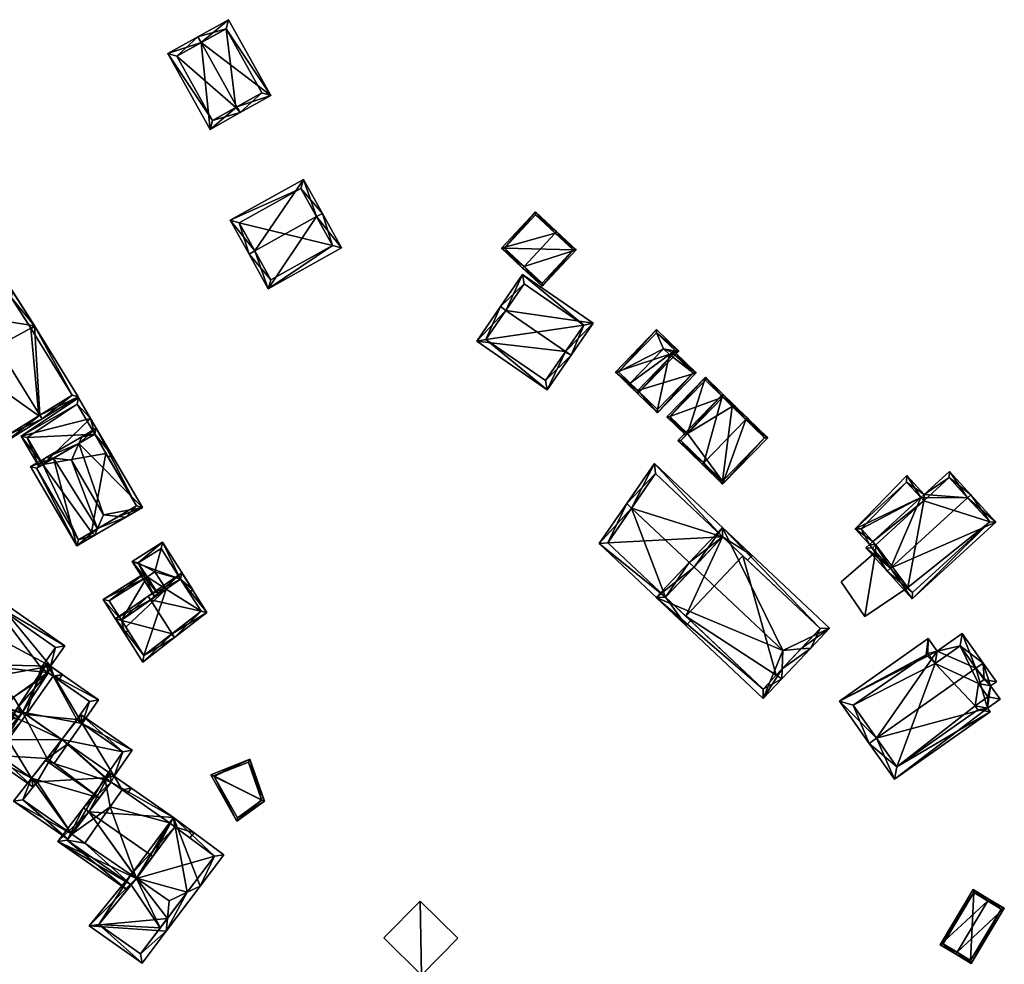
# Model space of a CAD drawing. Header units: inches. Extents: x 2558739 to 2563058, y 1133992 to 1137021.
# Tile 49 of 97: x 2561022 to 2561133, y 1134537 to 1134644. Entities that reach past the tile are written whole.
import ezdxf

# ---------------------------------------------------------------- set-up
doc = ezdxf.new("R2010")
doc.units = ezdxf.units.IN
doc.header["$MEASUREMENT"] = 0
doc.layers.add('Gebaeude Einzelhaus', color=10, linetype='Continuous')

msp = doc.modelspace()

# ---------------------------------------------------------------- meshes
at = {"layer": 'Gebaeude Einzelhaus'}
mesh = msp.add_polyface(dxfattribs=at)
corners = [(2561046.385, 1134633.793, 405.347), (2561046.749, 1134633.141, 405.347), (2561050.225, 1134635.081, 402.47), (2561042.324, 1134641.07, 405.347), (2561045.434, 1134643.664, 402.47), (2561041.959, 1134641.724, 405.347), (2561038.553, 1134639.823, 402.638), (2561043.344, 1134631.24, 402.638), (2561045.145, 1134642.644, 403.012), (2561039.573, 1134639.534, 403.159), (2561043.633, 1134632.261, 403.159), (2561049.205, 1134635.37, 403.012), (2561046.265, 1134633.726, 405.251), (2561046.265, 1134633.726, 394.512), (2561043.633, 1134632.261, 394.512), (2561049.205, 1134635.37, 394.512), (2561045.145, 1134642.644, 394.512), (2561039.573, 1134639.534, 394.512)]
mesh.append_faces([[corners[k] for k in face] for face in [(11, 8, 2), (0, 11, 1), (1, 10, 12), (12, 0, 1), (1, 11, 2), (7, 10, 1), (9, 10, 6), (6, 10, 7), (3, 9, 5), (8, 3, 5), (5, 9, 6), (2, 8, 4), (4, 8, 5), (3, 7, 0), (0, 7, 1), (5, 6, 3), (3, 6, 7), (3, 4, 5), (0, 2, 3), (3, 2, 4), (0, 1, 2)]], dxfattribs={"color": 13})
mesh.append_faces([[corners[k] for k in face] for face in [(13, 14, 17), (13, 17, 16), (13, 16, 15), (10, 9, 14), (14, 9, 17), (3, 8, 9), (9, 8, 17), (17, 8, 16), (8, 11, 16), (16, 11, 15), (12, 11, 0), (11, 13, 15), (12, 10, 11), (11, 10, 13), (13, 10, 14)]], dxfattribs={"color": 41})
mesh = msp.add_polyface(dxfattribs=at)
corners = [(2561048.408, 1134617.489, 406.453), (2561053.918, 1134625.586, 403.023), (2561045.614, 1134620.971, 403.023), (2561055.4, 1134621.376, 406.453), (2561056.055, 1134621.74, 406.453), (2561047.753, 1134617.125, 406.453), (2561049.928, 1134613.213, 403.113), (2561058.23, 1134617.828, 403.113), (2561046.634, 1134620.681, 403.607), (2561053.626, 1134624.568, 403.606), (2561050.219, 1134614.233, 403.673), (2561057.21, 1134618.119, 403.673), (2561057.21, 1134618.119, 395.096), (2561053.626, 1134624.568, 395.096), (2561046.634, 1134620.681, 395.096), (2561050.219, 1134614.233, 395.096)]
mesh.append_faces([[corners[k] for k in face] for face in [(3, 9, 4), (11, 3, 4), (4, 9, 1), (7, 11, 4), (6, 10, 11), (6, 11, 7), (0, 10, 5), (8, 0, 5), (5, 10, 6), (9, 8, 2), (1, 9, 2), (2, 8, 5), (3, 7, 4), (5, 6, 0), (0, 6, 3), (3, 6, 7), (0, 2, 5), (4, 1, 3), (3, 1, 0), (0, 1, 2)]], dxfattribs={"color": 13})
mesh.append_faces([[corners[k] for k in face] for face in [(12, 15, 14), (12, 14, 13), (11, 15, 12), (10, 15, 11), (0, 15, 10), (14, 15, 8), (8, 15, 0), (13, 14, 9), (9, 14, 8), (12, 13, 9), (3, 12, 9), (11, 12, 3)]], dxfattribs={"color": 41})
mesh = msp.add_polyface(dxfattribs=at)
corners = [(2561078.894, 1134615.737, 406.047), (2561080.933, 1134613.49, 404.498), (2561084.788, 1134617.619, 404.498), (2561078.723, 1134615.554, 406.047), (2561082.408, 1134619.502, 406.047), (2561082.579, 1134619.685, 406.047), (2561080.184, 1134621.924, 404.498), (2561076.326, 1134617.791, 404.498), (2561084.435, 1134617.606, 404.626), (2561080.921, 1134613.844, 404.626), (2561080.196, 1134621.57, 404.616), (2561076.68, 1134617.804, 404.616), (2561084.435, 1134617.606, 397.003), (2561080.196, 1134621.57, 397.003), (2561076.68, 1134617.804, 397.003), (2561080.921, 1134613.844, 397.003)]
mesh.append_faces([[corners[k] for k in face] for face in [(0, 9, 3), (11, 0, 3), (7, 11, 3), (10, 11, 6), (6, 11, 7), (4, 10, 5), (8, 4, 5), (5, 10, 6), (2, 8, 5), (1, 9, 8), (3, 9, 1), (1, 8, 2), (4, 7, 0), (0, 7, 3), (5, 6, 4), (4, 6, 7), (0, 2, 4), (4, 2, 5), (3, 1, 0), (0, 1, 2)]], dxfattribs={"color": 13})
mesh.append_faces([[corners[k] for k in face] for face in [(12, 15, 14), (12, 14, 13), (8, 15, 12), (9, 15, 8), (14, 15, 0), (0, 15, 9), (11, 14, 0), (13, 14, 10), (10, 14, 11), (12, 13, 4), (4, 13, 10), (8, 12, 4)]], dxfattribs={"color": 41})
mesh = msp.add_polyface(dxfattribs=at)
corners = [(2561013.7, 1134607.835, 396.888), (2561013.011, 1134607.998, 396.888), (2561015.473, 1134604.013, 396.888), (2561013.111, 1134612.861, 396.888), (2561011.395, 1134611.607, 396.888), (2561010.99, 1134611.311, 396.888), (2561015.898, 1134604.275, 396.888), (2561013.154, 1134612.892, 396.888), (2561020.812, 1134612.228, 396.888), (2561023.494, 1134608.966, 396.888), (2561023.069, 1134608.703, 396.888), (2561017.351, 1134618.561, 396.888), (2561018.109, 1134616.449, 396.888), (2561016.913, 1134618.319, 396.888), (2561013.438, 1134608.259, 396.888), (2561020.813, 1134612.228, 389.299), (2561018.109, 1134616.449, 389.299), (2561011.395, 1134611.607, 389.299), (2561013.438, 1134608.259, 389.298), (2561013.7, 1134607.835, 389.298), (2561013.111, 1134612.861, 389.299)]
mesh.append_faces([[corners[k] for k in face] for face in [(11, 12, 13), (11, 8, 12), (11, 9, 8), (8, 9, 10), (2, 0, 6), (14, 5, 4), (2, 1, 0), (0, 1, 14), (14, 1, 5), (12, 11, 13), (7, 8, 12), (12, 8, 11), (11, 8, 9), (9, 8, 10), (3, 0, 7), (7, 0, 8), (0, 2, 6), (5, 1, 4), (4, 1, 3), (3, 1, 0), (0, 1, 2)]], dxfattribs={"color": 13})
mesh.append_faces([[corners[k] for k in face] for face in [(20, 18, 17), (16, 15, 20), (20, 15, 18), (18, 15, 19), (14, 19, 0), (14, 18, 19), (18, 14, 17), (17, 14, 4), (8, 16, 12), (8, 15, 16)]], dxfattribs={"color": 41})
mesh = msp.add_polyface(dxfattribs=at)
corners = [(2561083.594, 1134606.1, 407.557), (2561084.211, 1134605.675, 407.557), (2561086.708, 1134609.295, 404.793), (2561076.842, 1134610.757, 407.557), (2561078.72, 1134614.803, 404.793), (2561076.224, 1134611.183, 407.557), (2561073.535, 1134607.284, 404.793), (2561081.523, 1134601.775, 404.793), (2561085.664, 1134609.104, 405.264), (2561078.911, 1134613.759, 405.265), (2561081.331, 1134602.819, 405.231), (2561083.535, 1134606.014, 407.496), (2561074.579, 1134607.475, 405.231), (2561085.664, 1134609.104, 396.821), (2561081.331, 1134602.819, 396.821), (2561078.911, 1134613.759, 396.821), (2561074.579, 1134607.475, 396.821)]
mesh.append_faces([[corners[k] for k in face] for face in [(12, 5, 3), (12, 6, 5), (10, 7, 12), (12, 7, 6), (0, 1, 11), (11, 1, 10), (10, 1, 7), (5, 9, 3), (8, 1, 0), (8, 2, 1), (5, 4, 9), (9, 4, 8), (8, 4, 2), (0, 7, 1), (3, 6, 0), (0, 6, 7), (3, 5, 6), (3, 4, 5), (0, 2, 3), (3, 2, 4), (0, 1, 2)]], dxfattribs={"color": 13})
mesh.append_faces([[corners[k] for k in face] for face in [(13, 16, 15), (13, 14, 16), (10, 12, 14), (14, 12, 16), (12, 15, 16), (3, 9, 12), (12, 9, 15), (9, 8, 15), (15, 8, 13), (8, 10, 13), (13, 10, 14), (8, 11, 10), (0, 11, 8)]], dxfattribs={"color": 41})
mesh = msp.add_polyface(dxfattribs=at)
corners = [(2561024.082, 1134598.887, 406.713), (2561028.423, 1134600.984, 403.617), (2561023.475, 1134608.995, 403.617), (2561024.343, 1134598.464, 406.713), (2561017.215, 1134610.006, 406.714), (2561020.969, 1134612.911, 403.665), (2561016.953, 1134610.431, 406.714), (2561013.011, 1134607.998, 403.617), (2561020.401, 1134596.03, 403.617), (2561027.735, 1134601.146, 403.94), (2561023.053, 1134608.729, 403.939), (2561020.813, 1134612.228, 403.983), (2561013.7, 1134607.835, 403.952), (2561020.564, 1134596.719, 403.952), (2561023.97, 1134598.818, 389.298), (2561020.564, 1134596.719, 389.298), (2561027.735, 1134601.146, 389.298), (2561023.053, 1134608.729, 389.298), (2561020.812, 1134612.228, 396.888), (2561020.813, 1134612.228, 389.299), (2561013.7, 1134607.835, 396.888), (2561013.7, 1134607.835, 389.298), (2561015.635, 1134604.701, 389.298)]
mesh.append_faces([[corners[k] for k in face] for face in [(8, 13, 3), (3, 13, 0), (4, 12, 6), (6, 12, 7), (7, 12, 8), (8, 12, 13), (2, 11, 5), (5, 11, 6), (6, 11, 4), (2, 10, 11), (0, 9, 3), (3, 9, 1), (1, 9, 2), (2, 9, 10), (4, 8, 0), (0, 8, 3), (6, 7, 4), (4, 7, 8), (4, 5, 6), (0, 2, 4), (4, 2, 5), (3, 1, 0), (0, 1, 2)]], dxfattribs={"color": 13})
mesh.append_faces([[corners[k] for k in face] for face in [(14, 17, 16), (14, 22, 17), (17, 22, 19), (19, 22, 21), (14, 15, 22), (20, 13, 12), (20, 15, 13), (20, 22, 15), (20, 21, 22), (12, 18, 20), (12, 11, 18), (12, 4, 11), (10, 18, 11), (10, 17, 18), (18, 17, 19), (16, 10, 9), (16, 17, 10), (9, 14, 16), (0, 13, 9), (9, 13, 14), (14, 13, 15)]], dxfattribs={"color": 41})
mesh = msp.add_polyface(dxfattribs=at)
corners = [(2561096.407, 1134606.133, 403.866), (2561089.234, 1134603.78, 403.129), (2561091.761, 1134601.333, 403.866), (2561093.881, 1134608.579, 403.129), (2561096.054, 1134606.127, 403.814), (2561091.755, 1134601.687, 403.814), (2561093.887, 1134608.225, 403.182), (2561089.588, 1134603.786, 403.181), (2561096.054, 1134606.127, 397.925), (2561093.887, 1134608.225, 397.925), (2561089.588, 1134603.786, 397.924), (2561090.913, 1134602.502, 403.276), (2561091.755, 1134601.687, 403.276), (2561090.913, 1134602.502, 397.924), (2561095.795, 1134605.859, 403.276), (2561095.795, 1134605.859, 397.925), (2561095.612, 1134606.036, 397.925), (2561094.691, 1134606.403, 397.925), (2561095.35, 1134605.766, 397.925)]
mesh.append_faces([[corners[k] for k in face] for face in [(7, 5, 1), (6, 7, 3), (3, 7, 1), (4, 6, 0), (0, 6, 3), (2, 5, 4), (1, 5, 2), (2, 4, 0), (3, 1, 0), (0, 1, 2)]], dxfattribs={"color": 13})
mesh.append_faces([[corners[k] for k in face] for face in [(8, 17, 9), (9, 17, 10), (10, 17, 13), (8, 16, 17), (17, 16, 18), (8, 15, 16), (8, 14, 15), (14, 5, 12), (8, 4, 14), (14, 4, 5), (11, 7, 13), (13, 7, 10), (11, 5, 7), (11, 12, 5), (7, 9, 10), (7, 6, 9), (6, 8, 9), (6, 4, 8)]], dxfattribs={"color": 41})
mesh = msp.add_polyface(dxfattribs=at)
corners = [(2561091.755, 1134601.687, 403.276), (2561090.56, 1134602.496, 403.276), (2561093.994, 1134599.17, 403.276), (2561090.913, 1134602.502, 403.276), (2561090.734, 1134602.676, 403.276), (2561098.382, 1134603.703, 403.276), (2561095.795, 1134605.859, 403.276), (2561095.969, 1134606.039, 403.276), (2561093.988, 1134599.524, 403.276), (2561098.028, 1134603.697, 403.276), (2561090.913, 1134602.502, 397.924), (2561093.988, 1134599.524, 397.924), (2561098.028, 1134603.697, 397.924), (2561095.795, 1134605.859, 397.925), (2561095.35, 1134605.766, 397.925), (2561095.612, 1134606.036, 397.925), (2561094.691, 1134606.403, 397.925)]
mesh.append_faces([[corners[k] for k in face] for face in [(5, 9, 7), (7, 9, 6), (0, 1, 3), (3, 1, 4), (5, 2, 9), (9, 2, 8), (8, 2, 0), (0, 2, 1), (0, 5, 6), (6, 5, 7), (0, 2, 5), (4, 1, 3), (3, 1, 0), (0, 1, 2)]], dxfattribs={"color": 13})
mesh.append_faces([[corners[k] for k in face] for face in [(14, 10, 16), (14, 11, 10), (14, 12, 11), (14, 13, 12), (14, 15, 13), (12, 13, 9), (9, 13, 6), (9, 8, 12), (12, 8, 11), (0, 11, 8), (0, 10, 11), (0, 3, 10)]], dxfattribs={"color": 41})
mesh = msp.add_polyface(dxfattribs=at)
corners = [(2561102.82, 1134599.889, 404.143), (2561101.392, 1134600.928, 404.143), (2561102.645, 1134599.709, 404.143), (2561099.414, 1134603.201, 404.143), (2561097.384, 1134596.809, 404.143), (2561095.057, 1134598.724, 404.143), (2561097.21, 1134596.63, 404.143), (2561099.419, 1134602.848, 404.143), (2561095.411, 1134598.729, 404.143), (2561101.392, 1134600.928, 398.862), (2561099.419, 1134602.848, 398.862), (2561095.411, 1134598.729, 398.862), (2561097.384, 1134596.809, 398.862)]
mesh.append_faces([[corners[k] for k in face] for face in [(5, 8, 6), (6, 8, 4), (1, 0, 2), (5, 3, 8), (8, 3, 7), (7, 3, 1), (1, 3, 0), (4, 5, 6), (4, 3, 5), (4, 1, 3), (3, 1, 0), (0, 1, 2)]], dxfattribs={"color": 13})
mesh.append_faces([[corners[k] for k in face] for face in [(9, 11, 10), (9, 12, 11), (11, 12, 8), (8, 12, 4), (8, 7, 11), (11, 7, 10), (1, 9, 7), (7, 9, 10)]], dxfattribs={"color": 41})
mesh = msp.add_polyface(dxfattribs=at)
corners = [(2561030.275, 1134596.737, 398.399), (2561032.224, 1134594.396, 398.399), (2561029.804, 1134598.538, 398.399), (2561031.792, 1134594.144, 398.399), (2561021.953, 1134596.519, 398.399), (2561028.446, 1134600.85, 398.399), (2561024.408, 1134593.308, 398.399), (2561023.976, 1134593.056, 398.399), (2561028.284, 1134600.14, 398.399), (2561022.623, 1134596.364, 398.399), (2561028.284, 1134600.14, 391.726), (2561030.275, 1134596.737, 391.726), (2561022.623, 1134596.364, 391.726), (2561024.408, 1134593.308, 391.726)]
mesh.append_faces([[corners[k] for k in face] for face in [(4, 9, 7), (7, 9, 6), (4, 8, 9), (0, 1, 3), (8, 2, 0), (0, 2, 1), (4, 5, 8), (8, 5, 2), (6, 4, 7), (0, 2, 6), (6, 2, 4), (4, 2, 5), (3, 1, 0), (0, 1, 2)]], dxfattribs={"color": 13})
mesh.append_faces([[corners[k] for k in face] for face in [(11, 12, 10), (11, 13, 12), (6, 9, 13), (13, 9, 12), (9, 8, 12), (12, 8, 10), (11, 10, 0), (0, 10, 8)]], dxfattribs={"color": 41})
mesh = msp.add_polyface(dxfattribs=at)
corners = [(2561103.988, 1134598.402, 406.355), (2561104.162, 1134598.581, 406.355), (2561101.387, 1134601.281, 404.806), (2561099.23, 1134593.512, 406.354), (2561096.28, 1134596.033, 404.806), (2561099.056, 1134593.333, 406.354), (2561101.364, 1134591.088, 404.806), (2561106.471, 1134596.336, 404.806), (2561096.634, 1134596.038, 404.906), (2561101.359, 1134591.441, 404.926), (2561106.117, 1134596.331, 404.926), (2561101.392, 1134600.928, 404.906), (2561101.392, 1134600.928, 404.143), (2561102.466, 1134599.884, 398.862), (2561106.117, 1134596.331, 398.862), (2561101.392, 1134600.928, 398.862), (2561097.384, 1134596.809, 404.143), (2561096.634, 1134596.038, 398.862), (2561097.384, 1134596.809, 398.862), (2561101.359, 1134591.441, 398.862)]
mesh.append_faces([[corners[k] for k in face] for face in [(11, 8, 2), (0, 11, 1), (10, 0, 1), (1, 11, 2), (7, 10, 1), (6, 9, 10), (6, 10, 7), (3, 9, 5), (8, 3, 5), (5, 9, 6), (2, 8, 4), (4, 8, 5), (0, 7, 1), (3, 6, 0), (0, 6, 7), (3, 5, 6), (3, 4, 5), (0, 2, 3), (3, 2, 4), (0, 1, 2)]], dxfattribs={"color": 13})
mesh.append_faces([[corners[k] for k in face] for face in [(13, 18, 15), (14, 19, 13), (13, 19, 18), (18, 19, 17), (10, 9, 14), (14, 9, 19), (3, 8, 9), (9, 8, 19), (19, 8, 17), (17, 16, 18), (16, 11, 12), (17, 8, 16), (16, 8, 11), (12, 13, 15), (12, 10, 13), (13, 10, 14), (12, 0, 10), (12, 11, 0)]], dxfattribs={"color": 41})
mesh = msp.add_polyface(dxfattribs=at)
corners = [(2561028.48, 1134595.688, 402.546), (2561035.691, 1134588.46, 400.59), (2561030.456, 1134597.421, 400.59), (2561031.278, 1134587.619, 403.8), (2561028.814, 1134596.463, 402.032), (2561027.666, 1134593.8, 403.8), (2561024.784, 1134594.108, 402.032), (2561025.623, 1134594.018, 402.547), (2561023.019, 1134593.076, 400.483), (2561028.254, 1134584.114, 400.483), (2561030.61, 1134586.067, 402.77), (2561030.278, 1134585.296, 402.258), (2561033.793, 1134587.35, 402.258), (2561032.956, 1134587.44, 402.771), (2561035.008, 1134588.64, 400.968), (2561030.276, 1134596.738, 400.969), (2561023.703, 1134592.896, 400.862), (2561028.434, 1134584.798, 400.862), (2561029.904, 1134585.654, 402.15), (2561029.904, 1134585.654, 391.726), (2561035.008, 1134588.64, 391.726), (2561030.275, 1134596.737, 398.399), (2561031.54, 1134594.576, 391.726), (2561030.275, 1134596.737, 391.726), (2561024.408, 1134593.308, 398.399), (2561023.703, 1134592.896, 391.726), (2561024.408, 1134593.308, 391.726), (2561028.434, 1134584.798, 391.726)]
mesh.append_faces([[corners[k] for k in face] for face in [(11, 18, 10), (9, 17, 11), (11, 17, 18), (7, 16, 6), (6, 16, 8), (8, 16, 9), (9, 16, 17), (11, 10, 12), (12, 10, 13), (7, 6, 0), (0, 6, 4), (4, 15, 0), (14, 12, 13), (14, 1, 12), (4, 2, 15), (15, 2, 14), (14, 2, 1), (12, 1, 13), (13, 1, 3), (10, 13, 3), (10, 12, 13), (10, 11, 12), (7, 10, 5), (5, 10, 3), (7, 9, 10), (10, 9, 11), (6, 8, 7), (7, 8, 9), (0, 7, 5), (4, 6, 0), (0, 6, 7), (3, 0, 5), (0, 2, 4), (3, 1, 0), (0, 1, 2)]], dxfattribs={"color": 13})
mesh.append_faces([[corners[k] for k in face] for face in [(26, 27, 25), (26, 19, 27), (23, 22, 26), (26, 22, 19), (19, 22, 20), (18, 17, 19), (19, 17, 27), (17, 16, 27), (27, 16, 25), (25, 24, 26), (24, 0, 21), (21, 0, 15), (24, 7, 0), (25, 16, 24), (24, 16, 7), (21, 22, 23), (21, 14, 22), (22, 14, 20), (21, 15, 14), (14, 19, 20), (10, 18, 13), (13, 18, 14), (14, 18, 19)]], dxfattribs={"color": 41})
mesh = msp.add_polyface(dxfattribs=at)
corners = [(2561091.071, 1134588.368, 415.488), (2561090.519, 1134588.888, 415.488), (2561087.386, 1134584.354, 411.618), (2561094.916, 1134578.288, 412.152), (2561097.233, 1134575.071, 411.618), (2561097.748, 1134575.618, 412.152), (2561098.137, 1134581.705, 415.488), (2561101.371, 1134585.136, 412.149), (2561104.203, 1134582.467, 412.15), (2561104.718, 1134583.013, 411.618), (2561093.66, 1134593.436, 411.618), (2561093.781, 1134592.291, 412.149), (2561088.37, 1134584.458, 412.151), (2561101.371, 1134585.136, 398.965), (2561093.781, 1134592.291, 398.965), (2561088.37, 1134584.458, 398.965), (2561094.916, 1134578.288, 398.965)]
mesh.append_faces([[corners[k] for k in face] for face in [(4, 3, 5), (12, 1, 0), (4, 2, 3), (3, 2, 12), (12, 2, 1), (7, 9, 8), (7, 10, 9), (7, 11, 10), (10, 11, 1), (1, 11, 0), (7, 0, 6), (7, 10, 0), (0, 10, 1), (7, 9, 10), (7, 8, 9), (0, 3, 6), (3, 4, 5), (0, 2, 3), (3, 2, 4), (0, 1, 2)]], dxfattribs={"color": 13})
mesh.append_faces([[corners[k] for k in face] for face in [(13, 15, 14), (13, 16, 15), (12, 16, 3), (12, 15, 16), (0, 11, 12), (12, 11, 15), (15, 11, 14), (7, 13, 11), (11, 13, 14)]], dxfattribs={"color": 41})
mesh = msp.add_polyface(dxfattribs=at)
corners = [(2561120.369, 1134581.565, 421.135), (2561117.581, 1134583.873, 418.812), (2561120, 1134581.228, 421.135), (2561117.996, 1134584.251, 418.812), (2561123.811, 1134589.569, 418.812), (2561129.102, 1134589.55, 421.135), (2561118.364, 1134584.589, 418.812), (2561127.053, 1134592.533, 418.812), (2561129.471, 1134589.888, 421.135), (2561124.181, 1134589.906, 418.812), (2561122.846, 1134578.114, 418.258), (2561132.318, 1134586.774, 418.258), (2561127.021, 1134591.826, 419.136), (2561124.149, 1134589.2, 419.136), (2561118.288, 1134583.841, 419.137), (2561118.702, 1134584.22, 419.136), (2561122.878, 1134578.82, 418.599), (2561131.611, 1134586.805, 418.599), (2561123.812, 1134589.569, 418.812), (2561122.211, 1134592.06, 418.372), (2561116.368, 1134586.033, 418.448), (2561122.201, 1134591.331, 418.452), (2561117.054, 1134586.023, 418.519), (2561118.702, 1134584.22, 406.189), (2561118.365, 1134584.589, 406.189), (2561118.288, 1134583.841, 406.189), (2561122.34, 1134579.409, 415.972), (2561122.878, 1134578.82, 406.189), (2561118.684, 1134583.408, 415.972), (2561118.684, 1134583.408, 406.189), (2561122.34, 1134579.409, 406.189), (2561131.611, 1134586.805, 406.189), (2561127.021, 1134591.826, 406.19), (2561124.149, 1134589.2, 406.189), (2561123.811, 1134589.569, 406.189), (2561123.812, 1134589.569, 406.189), (2561122.201, 1134591.331, 406.19), (2561117.054, 1134586.023, 406.189)]
mesh.append_faces([[corners[k] for k in face] for face in [(20, 22, 3), (3, 22, 6), (18, 21, 9), (9, 21, 19), (19, 21, 20), (20, 21, 22), (18, 20, 6), (6, 20, 3), (18, 19, 20), (18, 9, 19), (10, 17, 11), (11, 17, 8), (8, 17, 5), (2, 16, 10), (10, 16, 17), (2, 0, 16), (15, 3, 6), (15, 14, 3), (3, 14, 1), (1, 14, 2), (2, 14, 0), (9, 13, 4), (9, 12, 13), (12, 8, 5), (9, 7, 12), (12, 7, 8), (0, 11, 5), (5, 11, 8), (2, 10, 0), (0, 10, 11), (4, 5, 9), (9, 5, 7), (7, 5, 8), (3, 0, 6), (6, 0, 4), (4, 0, 5), (3, 1, 0), (0, 1, 2)]], dxfattribs={"color": 13})
mesh.append_faces([[corners[k] for k in face] for face in [(35, 37, 36), (35, 24, 37), (22, 24, 6), (22, 37, 24), (22, 21, 37), (37, 21, 36), (35, 21, 18), (35, 36, 21), (30, 31, 27), (30, 33, 31), (31, 33, 32), (33, 24, 34), (25, 23, 29), (29, 23, 30), (30, 23, 33), (33, 23, 24), (34, 4, 33), (33, 4, 13), (13, 12, 33), (33, 12, 32), (5, 17, 12), (12, 17, 32), (32, 17, 31), (17, 16, 31), (31, 16, 27), (27, 26, 30), (28, 25, 29), (28, 14, 25), (26, 0, 28), (28, 0, 14), (27, 16, 26), (26, 16, 0), (14, 15, 25), (25, 15, 23), (24, 23, 6), (6, 23, 15)]], dxfattribs={"color": 41})
mesh = msp.add_polyface(dxfattribs=at)
corners = [(2561110.225, 1134572.431, 415.612), (2561111.351, 1134572.533, 415.012), (2561113.46, 1134574.771, 412.836), (2561108.171, 1134572.245, 416.706), (2561101.34, 1134586.196, 412.836), (2561098.137, 1134581.705, 416.706), (2561097.591, 1134582.219, 416.706), (2561093.855, 1134578.256, 412.848), (2561105.975, 1134566.83, 412.848), (2561108.106, 1134570.182, 415.61), (2561108.071, 1134569.055, 415.012), (2561112.4, 1134574.74, 413.367), (2561101.371, 1134585.136, 413.367), (2561105.944, 1134567.891, 413.38), (2561107.431, 1134569.465, 414.913), (2561094.916, 1134578.288, 413.38), (2561107.431, 1134569.465, 398.965), (2561112.4, 1134574.74, 398.965), (2561101.371, 1134585.136, 412.149), (2561103.658, 1134582.981, 398.965), (2561101.371, 1134585.136, 398.965), (2561098.137, 1134581.705, 415.488), (2561094.916, 1134578.288, 412.152), (2561094.916, 1134578.288, 398.965), (2561097.201, 1134576.133, 398.965), (2561105.944, 1134567.891, 398.965)]
mesh.append_faces([[corners[k] for k in face] for face in [(15, 6, 5), (13, 7, 15), (15, 7, 6), (13, 8, 7), (9, 10, 14), (14, 10, 13), (13, 10, 8), (10, 9, 1), (1, 9, 0), (6, 12, 5), (11, 1, 0), (11, 2, 1), (6, 4, 12), (12, 4, 11), (11, 4, 2), (9, 0, 3), (9, 1, 0), (9, 10, 1), (3, 8, 9), (9, 8, 10), (5, 7, 3), (3, 7, 8), (5, 6, 7), (3, 4, 5), (5, 4, 6), (0, 2, 3), (3, 2, 4), (0, 1, 2)]], dxfattribs={"color": 13})
mesh.append_faces([[corners[k] for k in face] for face in [(16, 19, 17), (16, 24, 19), (19, 24, 20), (20, 24, 23), (16, 25, 24), (14, 13, 16), (16, 13, 25), (22, 13, 15), (22, 24, 13), (13, 24, 25), (22, 23, 24), (15, 21, 22), (21, 12, 18), (15, 5, 21), (21, 5, 12), (18, 19, 20), (18, 11, 19), (19, 11, 17), (18, 12, 11), (11, 16, 17), (9, 14, 0), (0, 14, 11), (11, 14, 16)]], dxfattribs={"color": 41})
mesh = msp.add_polyface(dxfattribs=at)
corners = [(2561040.008, 1134580.333, 400.771), (2561041.374, 1134579.113, 400.853), (2561037.949, 1134584.509, 400.853), (2561040.951, 1134578.845, 400.771), (2561034.526, 1134582.338, 400.189), (2561037.493, 1134578.596, 400.271), (2561037.08, 1134578.312, 400.189), (2561037.795, 1134583.819, 400.771), (2561035.216, 1134582.184, 400.271), (2561040.008, 1134580.333, 392.823), (2561037.795, 1134583.819, 392.823), (2561035.216, 1134582.184, 392.823), (2561036.216, 1134580.608, 398.542), (2561036.216, 1134580.608, 392.823), (2561037.493, 1134578.596, 398.542), (2561037.101, 1134581.17, 392.823), (2561038.356, 1134579.192, 392.823)]
mesh.append_faces([[corners[k] for k in face] for face in [(4, 8, 6), (6, 8, 5), (0, 1, 3), (4, 2, 8), (8, 2, 7), (7, 2, 0), (0, 2, 1), (0, 4, 5), (5, 4, 6), (0, 2, 4), (3, 1, 0), (0, 1, 2)]], dxfattribs={"color": 13})
mesh.append_faces([[corners[k] for k in face] for face in [(11, 15, 13), (15, 9, 16), (11, 10, 15), (15, 10, 9), (5, 12, 14), (12, 11, 13), (5, 8, 12), (12, 8, 11), (8, 10, 11), (8, 7, 10), (0, 9, 7), (7, 9, 10)]], dxfattribs={"color": 41})
mesh = msp.add_polyface(dxfattribs=at)
corners = [(2561118.684, 1134583.408, 415.972), (2561114.808, 1134580.049, 415.972), (2561117.454, 1134576.119, 415.972), (2561122.34, 1134579.409, 415.972), (2561114.808, 1134580.049, 406.189), (2561118.684, 1134583.408, 406.189), (2561117.454, 1134576.119, 406.189), (2561122.34, 1134579.409, 406.189)]
mesh.append_faces([[corners[k] for k in face] for face in [(0, 2, 3), (0, 1, 2)]], dxfattribs={"color": 13})
mesh.append_faces([[corners[k] for k in face] for face in [(4, 5, 6), (6, 5, 7), (6, 7, 2), (2, 7, 3), (2, 1, 6), (6, 1, 4), (5, 4, 0), (0, 4, 1)]], dxfattribs={"color": 41})
mesh = msp.add_polyface(dxfattribs=at)
corners = [(2561036.216, 1134580.608, 398.542), (2561033.296, 1134575.699, 398.542), (2561037.493, 1134578.596, 398.542), (2561031.223, 1134578.033, 398.542), (2561033.648, 1134574.211, 398.542), (2561034.07, 1134574.479, 398.542), (2561035.948, 1134581.031, 398.542), (2561031.913, 1134577.879, 398.542), (2561031.913, 1134577.879, 392.823), (2561036.216, 1134580.608, 392.823), (2561033.296, 1134575.699, 392.823), (2561037.101, 1134581.17, 392.823), (2561038.356, 1134579.192, 392.823)]
mesh.append_faces([[corners[k] for k in face] for face in [(4, 1, 5), (7, 6, 0), (4, 3, 1), (1, 3, 7), (7, 3, 6), (3, 0, 6), (5, 1, 4), (4, 1, 3), (3, 1, 0), (0, 1, 2)]], dxfattribs={"color": 13})
mesh.append_faces([[corners[k] for k in face] for face in [(9, 10, 8), (9, 12, 10), (9, 11, 12), (7, 10, 1), (7, 8, 10), (8, 0, 9), (8, 7, 0)]], dxfattribs={"color": 41})
mesh = msp.add_polyface(dxfattribs=at)
corners = [(2561036.603, 1134577.982, 403.287), (2561042.983, 1134576.576, 401.405), (2561040.151, 1134581.039, 401.405), (2561039.032, 1134574.154, 403.287), (2561039.301, 1134573.73, 403.287), (2561036.335, 1134578.404, 403.287), (2561032.616, 1134575.836, 401.405), (2561035.714, 1134570.955, 401.405), (2561042.316, 1134576.693, 401.608), (2561040.008, 1134580.333, 401.608), (2561035.843, 1134571.686, 401.614), (2561038.933, 1134574.078, 403.235), (2561033.296, 1134575.699, 401.614), (2561035.843, 1134571.686, 392.823), (2561042.316, 1134576.693, 392.823), (2561040.008, 1134580.333, 400.771), (2561040.008, 1134580.333, 392.823), (2561037.493, 1134578.596, 400.271), (2561033.296, 1134575.699, 398.542), (2561037.493, 1134578.596, 398.542), (2561033.296, 1134575.699, 392.823), (2561033.802, 1134574.902, 392.823), (2561038.356, 1134579.192, 392.823)]
mesh.append_faces([[corners[k] for k in face] for face in [(12, 5, 0), (10, 6, 12), (12, 6, 5), (10, 7, 6), (3, 4, 11), (11, 4, 10), (10, 4, 7), (1, 9, 2), (2, 9, 5), (5, 9, 0), (4, 8, 1), (1, 8, 9), (4, 3, 8), (3, 7, 4), (0, 6, 3), (3, 6, 7), (0, 5, 6), (0, 2, 5), (4, 1, 3), (3, 1, 0), (0, 1, 2)]], dxfattribs={"color": 13})
mesh.append_faces([[corners[k] for k in face] for face in [(14, 22, 16), (22, 21, 20), (14, 13, 22), (22, 13, 21), (18, 10, 12), (18, 13, 10), (18, 21, 13), (18, 20, 21), (12, 17, 18), (18, 17, 19), (17, 9, 15), (12, 0, 17), (17, 0, 9), (15, 14, 16), (15, 8, 14), (15, 9, 8), (8, 13, 14), (8, 10, 13), (8, 11, 10), (3, 11, 8)]], dxfattribs={"color": 41})
mesh = msp.add_polyface(dxfattribs=at)
corners = [(2561011.008, 1134567.875, 401.37), (2561019.061, 1134564.065, 402.123), (2561012.565, 1134568.611, 402.124), (2561019.797, 1134561.725, 401.37), (2561020.207, 1134562.354, 401.748), (2561021.717, 1134564.67, 403.14), (2561020.039, 1134565.461, 402.982), (2561013.021, 1134570.754, 403.14), (2561013.542, 1134570.005, 402.981), (2561013.637, 1134570.323, 403.14), (2561013.721, 1134570.264, 403.14), (2561020.219, 1134565.719, 403.14), (2561024.985, 1134569.775, 400.723), (2561025.268, 1134570.493, 400.423), (2561015.765, 1134570.696, 402.531), (2561021.093, 1134566.968, 402.531), (2561022.121, 1134565.291, 402.844), (2561024.892, 1134569.539, 400.821), (2561014.049, 1134570.732, 402.912), (2561014.595, 1134571.513, 402.534), (2561016.219, 1134575.324, 400.928), (2561025.672, 1134569.293, 400.732), (2561025.588, 1134569.352, 400.731), (2561025.59, 1134569.35, 400.731), (2561025.026, 1134569.745, 400.724), (2561026.633, 1134569.536, 400.423), (2561026.203, 1134568.922, 400.731), (2561018.534, 1134578.633, 399.269), (2561026.879, 1134572.795, 399.269), (2561013.541, 1134570.006, 403.803), (2561020.039, 1134565.461, 403.804), (2561021.093, 1134566.968, 402.587), (2561014.595, 1134571.513, 402.587), (2561013.543, 1134570.006, 403.803), (2561019.061, 1134564.065, 402.145), (2561012.565, 1134568.611, 402.145), (2561012.053, 1134568.06, 401.748), (2561025.589, 1134569.353, 400.73), (2561025.834, 1134572.61, 399.577), (2561018.719, 1134577.588, 399.577), (2561024.224, 1134570.309, 400.722), (2561025.588, 1134569.352, 387.731), (2561024.224, 1134570.309, 387.731), (2561025.834, 1134572.61, 387.731), (2561018.719, 1134577.588, 387.732), (2561012.053, 1134568.06, 387.731), (2561020.207, 1134562.354, 387.731), (2561022.515, 1134565.016, 387.731), (2561022.024, 1134564.323, 387.731), (2561020.485, 1134562.159, 387.731)]
mesh.append_faces([[corners[k] for k in face] for face in [(39, 9, 20), (40, 38, 13), (13, 37, 40), (28, 39, 27), (27, 39, 20), (13, 38, 28), (28, 38, 39), (13, 25, 37), (25, 21, 37), (37, 21, 23), (25, 26, 21), (9, 36, 7), (7, 36, 0), (0, 36, 3), (3, 36, 4), (20, 9, 7), (35, 33, 29), (35, 34, 33), (33, 34, 30), (29, 31, 32), (29, 30, 31), (20, 13, 27), (27, 13, 28), (13, 21, 25), (25, 21, 26), (12, 17, 24), (24, 13, 12), (24, 22, 13), (13, 22, 21), (21, 22, 23), (19, 7, 18), (13, 20, 14), (14, 20, 19), (19, 20, 7), (9, 18, 7), (9, 10, 18), (16, 11, 5), (12, 15, 17), (17, 15, 16), (16, 15, 11), (12, 14, 15), (12, 13, 14), (6, 5, 11), (7, 8, 9), (9, 8, 10), (0, 2, 7), (7, 2, 8), (6, 1, 5), (5, 1, 4), (4, 1, 3), (3, 1, 0), (0, 1, 2)]], dxfattribs={"color": 13})
mesh.append_faces([[corners[k] for k in face] for face in [(46, 48, 49), (47, 42, 41), (42, 44, 43), (46, 45, 48), (48, 45, 47), (47, 45, 42), (42, 45, 44), (45, 46, 36), (36, 46, 4), (9, 39, 36), (36, 39, 45), (45, 39, 44), (39, 38, 44), (44, 38, 43), (38, 42, 43), (38, 40, 42), (40, 41, 42), (40, 37, 41), (1, 6, 34), (34, 6, 30), (2, 34, 35), (2, 1, 34), (2, 35, 8), (8, 35, 29), (14, 31, 15), (14, 32, 31), (14, 19, 32), (11, 30, 6), (15, 31, 11), (11, 31, 30), (29, 10, 8), (29, 18, 10), (29, 32, 18), (18, 32, 19)]], dxfattribs={"color": 41})
mesh = msp.add_polyface(dxfattribs=at)
corners = [(2561131.714, 1134568.269, 417.242), (2561132.361, 1134568.726, 417.242), (2561130.869, 1134570.843, 419.143), (2561131.341, 1134565.748, 415.886), (2561120.841, 1134557.686, 415.493), (2561131.65, 1134565.31, 415.493), (2561118.793, 1134562.325, 419.143), (2561117.976, 1134561.749, 419.143), (2561132.778, 1134566.761, 415.886), (2561130.046, 1134570.263, 419.143), (2561125.656, 1134572.189, 416.581), (2561124.653, 1134573.611, 415.493), (2561114.606, 1134566.525, 415.493), (2561128.503, 1134574.198, 416.581), (2561130.961, 1134568.96, 417.974), (2561128.261, 1134572.804, 417.205), (2561124.609, 1134571.938, 416.332), (2561125.416, 1134570.795, 417.206), (2561124.41, 1134571.752, 416.355), (2561116.143, 1134566.081, 416.273), (2561121.083, 1134559.08, 416.227), (2561130.256, 1134565.551, 416.227), (2561131.384, 1134567.001, 416.62), (2561129.948, 1134565.988, 416.62), (2561130.32, 1134568.509, 417.975), (2561125.416, 1134570.795, 401.065), (2561128.261, 1134572.804, 401.065), (2561124.609, 1134571.938, 401.065), (2561124.41, 1134571.752, 401.065), (2561116.143, 1134566.081, 401.065), (2561121.083, 1134559.08, 401.065), (2561130.256, 1134565.551, 401.065), (2561129.948, 1134565.988, 401.065), (2561131.384, 1134567.001, 401.065), (2561130.32, 1134568.509, 401.065), (2561130.961, 1134568.96, 401.065)]
mesh.append_faces([[corners[k] for k in face] for face in [(24, 14, 0), (22, 24, 0), (8, 22, 0), (23, 22, 3), (21, 23, 3), (3, 22, 8), (20, 21, 5), (5, 21, 3), (4, 20, 5), (6, 20, 7), (19, 6, 7), (7, 20, 4), (18, 19, 12), (12, 19, 7), (16, 18, 11), (11, 18, 12), (17, 16, 10), (15, 17, 10), (10, 16, 11), (13, 15, 10), (14, 9, 2), (2, 9, 15), (2, 15, 13), (0, 14, 1), (1, 14, 2), (10, 9, 13), (13, 9, 2), (10, 6, 9), (10, 12, 6), (6, 12, 7), (10, 11, 12), (9, 0, 2), (6, 3, 9), (9, 3, 0), (0, 3, 8), (7, 4, 6), (6, 4, 3), (3, 4, 5), (0, 1, 2)]], dxfattribs={"color": 13})
mesh.append_faces([[corners[k] for k in face] for face in [(32, 34, 33), (30, 32, 31), (25, 34, 32), (25, 32, 30), (25, 30, 29), (25, 29, 28), (25, 28, 27), (26, 35, 34), (26, 34, 25), (14, 35, 9), (15, 35, 26), (9, 35, 15), (34, 35, 14), (24, 34, 14), (33, 34, 22), (22, 34, 24), (32, 33, 23), (23, 33, 22), (31, 32, 21), (21, 32, 23), (30, 31, 20), (20, 31, 21), (29, 30, 20), (6, 29, 20), (19, 29, 6), (28, 29, 19), (18, 28, 19), (27, 28, 16), (16, 28, 18), (25, 27, 16), (17, 25, 16), (26, 25, 15), (15, 25, 17)]], dxfattribs={"color": 41})
mesh = msp.add_polyface(dxfattribs=at)
corners = [(2561028.853, 1134564.004, 400.262), (2561034.51, 1134560.963, 399.933), (2561028.751, 1134564.991, 399.933), (2561032.48, 1134558.045, 401.493), (2561028.288, 1134564.4, 400.262), (2561027.244, 1134561.708, 401.493), (2561032.148, 1134557.361, 401.823), (2561025.685, 1134559.483, 402.686), (2561024.709, 1134559.826, 402.808), (2561024.881, 1134560.045, 402.686), (2561030.791, 1134555.571, 402.808), (2561033.375, 1134556.502, 401.822), (2561034.421, 1134556.686, 401.493), (2561033.991, 1134556.072, 401.822), (2561027.692, 1134551.483, 400.396), (2561021.081, 1134555.193, 400.043), (2561027.239, 1134550.885, 400.043), (2561023.142, 1134557.825, 401.614), (2561023.758, 1134557.394, 401.614), (2561022.16, 1134555.354, 400.396), (2561031.438, 1134557.86, 401.822), (2561033.468, 1134560.776, 400.262), (2561028.853, 1134564.004, 402.593), (2561030.724, 1134566.675, 400.928), (2561024.821, 1134570.804, 400.928), (2561021.508, 1134565.721, 404.025), (2561021.506, 1134565.721, 404.025), (2561022.121, 1134565.291, 404.025), (2561027.244, 1134561.708, 404.025), (2561028.239, 1134564.434, 402.593), (2561029.679, 1134566.49, 401.311), (2561025.026, 1134569.745, 401.311), (2561018.073, 1134560.455, 400.928), (2561023.142, 1134557.825, 401.298), (2561023.294, 1134556.802, 400.928), (2561023.758, 1134557.394, 401.298), (2561019.098, 1134560.654, 401.298), (2561023.142, 1134557.825, 387.731), (2561023.758, 1134557.394, 387.731), (2561022.16, 1134555.354, 387.731), (2561027.692, 1134551.483, 387.731), (2561033.375, 1134556.502, 387.731), (2561031.438, 1134557.86, 387.731), (2561033.468, 1134560.776, 387.731), (2561028.288, 1134564.4, 387.731), (2561026.557, 1134562.188, 387.731), (2561032.028, 1134554.573, 387.731), (2561029.15, 1134550.463, 387.731), (2561028.239, 1134564.434, 387.731), (2561029.679, 1134566.49, 387.731), (2561025.589, 1134569.353, 400.73), (2561025.026, 1134569.745, 400.727), (2561025.588, 1134569.352, 387.731), (2561025.026, 1134569.745, 400.724), (2561024.892, 1134569.539, 400.821), (2561022.121, 1134565.291, 402.844), (2561022.515, 1134565.016, 387.731), (2561020.207, 1134562.354, 401.748), (2561020.207, 1134562.354, 387.731), (2561019.098, 1134560.654, 387.731), (2561021.717, 1134564.67, 403.14), (2561020.485, 1134562.159, 387.731), (2561022.024, 1134564.323, 387.731)]
mesh.append_faces([[corners[k] for k in face] for face in [(36, 25, 27), (36, 32, 25), (33, 34, 36), (36, 34, 32), (33, 35, 34), (33, 34, 35), (33, 32, 34), (32, 27, 25), (33, 9, 32), (32, 9, 27), (27, 9, 28), (28, 9, 7), (23, 31, 24), (24, 31, 26), (26, 31, 25), (25, 31, 27), (22, 30, 23), (23, 30, 31), (22, 29, 30), (22, 27, 28), (22, 24, 27), (27, 24, 25), (25, 24, 26), (22, 23, 24), (2, 0, 4), (1, 21, 2), (2, 21, 0), (11, 12, 13), (1, 3, 21), (21, 3, 20), (20, 3, 6), (6, 3, 11), (11, 3, 12), (17, 19, 15), (15, 19, 16), (16, 19, 14), (17, 18, 19), (17, 10, 8), (17, 14, 10), (17, 15, 14), (14, 15, 16), (3, 11, 12), (12, 11, 13), (3, 6, 11), (6, 7, 10), (10, 7, 8), (8, 7, 9), (3, 5, 6), (6, 5, 7), (3, 0, 5), (0, 2, 4), (3, 1, 0), (0, 1, 2)]], dxfattribs={"color": 13})
mesh.append_faces([[corners[k] for k in face] for face in [(45, 62, 56), (45, 61, 62), (61, 59, 58), (45, 37, 61), (61, 37, 59), (28, 7, 5), (36, 37, 33), (36, 59, 37), (57, 27, 60), (60, 27, 55), (59, 36, 58), (58, 36, 57), (57, 36, 27), (49, 48, 52), (52, 48, 56), (56, 48, 45), (45, 48, 44), (22, 5, 0), (22, 28, 5), (31, 55, 27), (51, 54, 31), (31, 54, 55), (51, 53, 54), (50, 49, 52), (50, 30, 49), (51, 31, 50), (50, 31, 30), (30, 48, 49), (30, 29, 48), (22, 4, 29), (29, 4, 48), (48, 4, 44), (22, 0, 4), (45, 38, 37), (38, 40, 39), (40, 46, 47), (45, 42, 38), (38, 42, 40), (40, 42, 46), (46, 42, 41), (44, 43, 45), (45, 43, 42), (0, 44, 4), (0, 43, 44), (0, 21, 43), (21, 42, 43), (21, 20, 42), (11, 41, 20), (20, 41, 42), (39, 40, 19), (19, 40, 14), (35, 19, 18), (35, 38, 19), (19, 38, 39), (33, 35, 17), (17, 35, 18), (33, 38, 35), (33, 37, 38), (17, 8, 33), (33, 8, 9)]], dxfattribs={"color": 41})
mesh = msp.add_polyface(dxfattribs=at)
corners = [(2561043.815, 1134557.992, 400.971), (2561043.42, 1134558.185, 400.847), (2561046.357, 1134552.942, 400.847), (2561049.167, 1134555.37, 402.657), (2561049.486, 1134555.214, 402.757), (2561047.829, 1134559.963, 403.101), (2561046.438, 1134553.31, 400.972), (2561049.189, 1134555.307, 402.651), (2561047.68, 1134559.633, 402.965), (2561043.777, 1134558.059, 400.97), (2561049.189, 1134555.307, 393.9), (2561047.68, 1134559.633, 393.9), (2561043.777, 1134558.059, 393.9), (2561046.438, 1134553.31, 393.9)]
mesh.append_faces([[corners[k] for k in face] for face in [(9, 0, 1), (5, 9, 1), (5, 8, 9), (4, 3, 8), (7, 3, 4), (4, 8, 5), (2, 0, 6), (1, 0, 2), (2, 6, 4), (4, 6, 7), (3, 5, 0), (0, 5, 1), (3, 4, 5), (0, 2, 3), (3, 2, 4), (0, 1, 2)]], dxfattribs={"color": 13})
mesh.append_faces([[corners[k] for k in face] for face in [(10, 13, 12), (10, 12, 11), (7, 6, 10), (10, 6, 13), (6, 0, 13), (13, 0, 12), (0, 9, 12), (9, 11, 12), (9, 8, 11), (3, 11, 8), (3, 10, 11), (3, 7, 10)]], dxfattribs={"color": 41})
mesh = msp.add_polyface(dxfattribs=at)
corners = [(2561039.35, 1134552.3, 402.228), (2561041.041, 1134551.054, 402.253), (2561041.526, 1134551.628, 401.902), (2561039.194, 1134553.346, 401.868), (2561029.608, 1134554.01, 404.192), (2561031.986, 1134558.39, 401.868), (2561036.848, 1134548.944, 404.191), (2561028.993, 1134554.44, 404.192), (2561026.109, 1134550.636, 401.758), (2561034.413, 1134545.743, 402.141), (2561033.937, 1134545.16, 401.758), (2561034.996, 1134546.458, 402.611), (2561035.014, 1134546.482, 402.626), (2561027.178, 1134550.805, 402.141), (2561038.756, 1134552.738, 402.22), (2561032.148, 1134557.361, 402.22), (2561039.35, 1134552.301, 387.731), (2561038.756, 1134552.738, 387.731), (2561033.375, 1134556.502, 401.822), (2561032.148, 1134557.361, 401.823), (2561033.375, 1134556.502, 387.731), (2561027.692, 1134551.483, 400.396), (2561027.178, 1134550.805, 387.731), (2561030.791, 1134555.571, 402.808), (2561027.692, 1134551.483, 387.731), (2561034.413, 1134545.743, 387.731), (2561029.15, 1134550.463, 387.731), (2561034.996, 1134546.458, 387.731), (2561032.028, 1134554.573, 387.731)]
mesh.append_faces([[corners[k] for k in face] for face in [(0, 2, 1), (0, 3, 2), (3, 15, 5), (5, 15, 7), (7, 15, 4), (0, 14, 3), (3, 14, 15), (7, 13, 8), (8, 13, 10), (10, 13, 9), (7, 4, 13), (4, 12, 6), (4, 11, 12), (4, 8, 11), (11, 8, 9), (9, 8, 10), (4, 7, 8), (4, 5, 7), (0, 3, 6), (6, 3, 4), (4, 3, 5), (0, 2, 3), (0, 1, 2)]], dxfattribs={"color": 13})
mesh.append_faces([[corners[k] for k in face] for face in [(17, 28, 20), (26, 22, 24), (26, 25, 22), (16, 27, 17), (17, 27, 28), (28, 27, 26), (26, 27, 25), (22, 25, 13), (13, 25, 9), (22, 21, 24), (23, 15, 19), (21, 4, 23), (23, 4, 15), (22, 13, 21), (21, 13, 4), (18, 17, 20), (18, 14, 17), (19, 15, 18), (18, 15, 14), (0, 16, 14), (14, 16, 17)]], dxfattribs={"color": 41})
mesh = msp.add_polyface(dxfattribs=at)
corners = [(2561039.2, 1134553.343, 402.31), (2561034.405, 1134546.918, 407.287), (2561035.019, 1134546.489, 407.287), (2561040.744, 1134544.887, 406.064), (2561038.701, 1134543.914, 407.287), (2561042.208, 1134545.584, 405.188), (2561044.894, 1134549.145, 402.419), (2561038.376, 1134540.506, 405.438), (2561038.511, 1134541.927, 406.209), (2561039.186, 1134553.353, 402.31), (2561029.64, 1134541.076, 402.618), (2561035.64, 1134536.879, 402.618), (2561043.839, 1134548.991, 402.873), (2561039.35, 1134552.301, 402.787), (2561035.478, 1134537.909, 403.085), (2561030.731, 1134541.229, 403.084), (2561034.996, 1134546.458, 407.263), (2561037.698, 1134540.848, 387.731), (2561035.478, 1134537.909, 387.731), (2561043.839, 1134548.991, 387.731), (2561039.35, 1134552.3, 402.228), (2561039.35, 1134552.301, 387.731), (2561036.848, 1134548.944, 404.191), (2561035.014, 1134546.482, 402.626), (2561034.996, 1134546.458, 402.611), (2561034.413, 1134545.743, 402.141), (2561030.731, 1134541.229, 387.731), (2561034.413, 1134545.743, 387.731), (2561034.996, 1134546.458, 387.731)]
mesh.append_faces([[corners[k] for k in face] for face in [(15, 1, 16), (16, 1, 2), (15, 10, 1), (14, 11, 15), (15, 11, 10), (8, 7, 14), (14, 7, 11), (1, 13, 2), (1, 9, 13), (9, 0, 13), (8, 3, 7), (7, 3, 5), (5, 12, 6), (6, 12, 0), (0, 12, 13), (5, 3, 12), (2, 8, 4), (2, 10, 8), (8, 10, 7), (7, 10, 11), (2, 1, 10), (1, 0, 9), (8, 3, 4), (8, 7, 3), (3, 7, 5), (0, 5, 6), (0, 3, 5), (0, 2, 3), (3, 2, 4), (0, 1, 2)]], dxfattribs={"color": 13})
mesh.append_faces([[corners[k] for k in face] for face in [(17, 28, 19), (19, 28, 21), (17, 27, 28), (17, 26, 27), (17, 18, 26), (14, 15, 18), (18, 15, 26), (26, 25, 27), (25, 16, 24), (26, 15, 25), (25, 15, 16), (23, 16, 2), (23, 24, 16), (2, 22, 23), (2, 13, 22), (22, 13, 20), (20, 19, 21), (20, 12, 19), (20, 13, 12), (12, 17, 19), (8, 14, 3), (3, 14, 12), (12, 14, 17), (17, 14, 18)]], dxfattribs={"color": 41})
mesh = msp.add_polyface(dxfattribs=at)
corners = [(2561127.905, 1134538.095, 410.713), (2561129.52, 1134536.835, 409.829), (2561133.26, 1134543.073, 409.829), (2561127.776, 1134537.88, 410.713), (2561131.387, 1134543.904, 410.713), (2561131.516, 1134544.118, 410.713), (2561129.728, 1134545.19, 409.829), (2561125.988, 1134538.953, 409.829), (2561129.434, 1134537.178, 409.938), (2561126.331, 1134539.038, 409.935), (2561132.917, 1134542.987, 409.938), (2561129.813, 1134544.847, 409.935), (2561132.917, 1134542.987, 404.003), (2561129.813, 1134544.847, 404.003), (2561126.331, 1134539.038, 404.002), (2561129.434, 1134537.178, 404.002)]
mesh.append_faces([[corners[k] for k in face] for face in [(11, 9, 7), (6, 11, 7), (4, 11, 5), (10, 4, 5), (5, 11, 6), (2, 10, 5), (1, 8, 10), (1, 10, 2), (0, 8, 3), (9, 0, 3), (7, 9, 3), (3, 8, 1), (4, 7, 0), (0, 7, 3), (5, 6, 4), (4, 6, 7), (0, 2, 4), (4, 2, 5), (3, 1, 0), (0, 1, 2)]], dxfattribs={"color": 13})
mesh.append_faces([[corners[k] for k in face] for face in [(13, 15, 14), (12, 15, 13), (10, 15, 12), (8, 15, 10), (0, 15, 8), (14, 15, 9), (9, 15, 0), (13, 14, 11), (11, 14, 9), (12, 13, 11), (4, 12, 11), (10, 12, 4)]], dxfattribs={"color": 41})
mesh = msp.add_polyface(dxfattribs=at)
corners = [(2561067.272, 1134535.518, 403.864), (2561067.113, 1134543.891, 403.865), (2561063.005, 1134539.722, 403.864), (2561071.38, 1134539.687, 403.864), (2561067.113, 1134543.891, 398.144), (2561071.38, 1134539.687, 398.144), (2561063.005, 1134539.722, 398.144), (2561067.272, 1134535.518, 398.144)]
mesh.append_faces([[corners[k] for k in face] for face in [(3, 1, 0), (0, 1, 2)]], dxfattribs={"color": 13})
mesh.append_faces([[corners[k] for k in face] for face in [(4, 7, 6), (4, 5, 7), (3, 0, 5), (5, 0, 7), (0, 2, 7), (7, 2, 6), (2, 1, 6), (6, 1, 4), (1, 3, 4), (4, 3, 5)]], dxfattribs={"color": 41})

doc.saveas('drawing.dxf')
